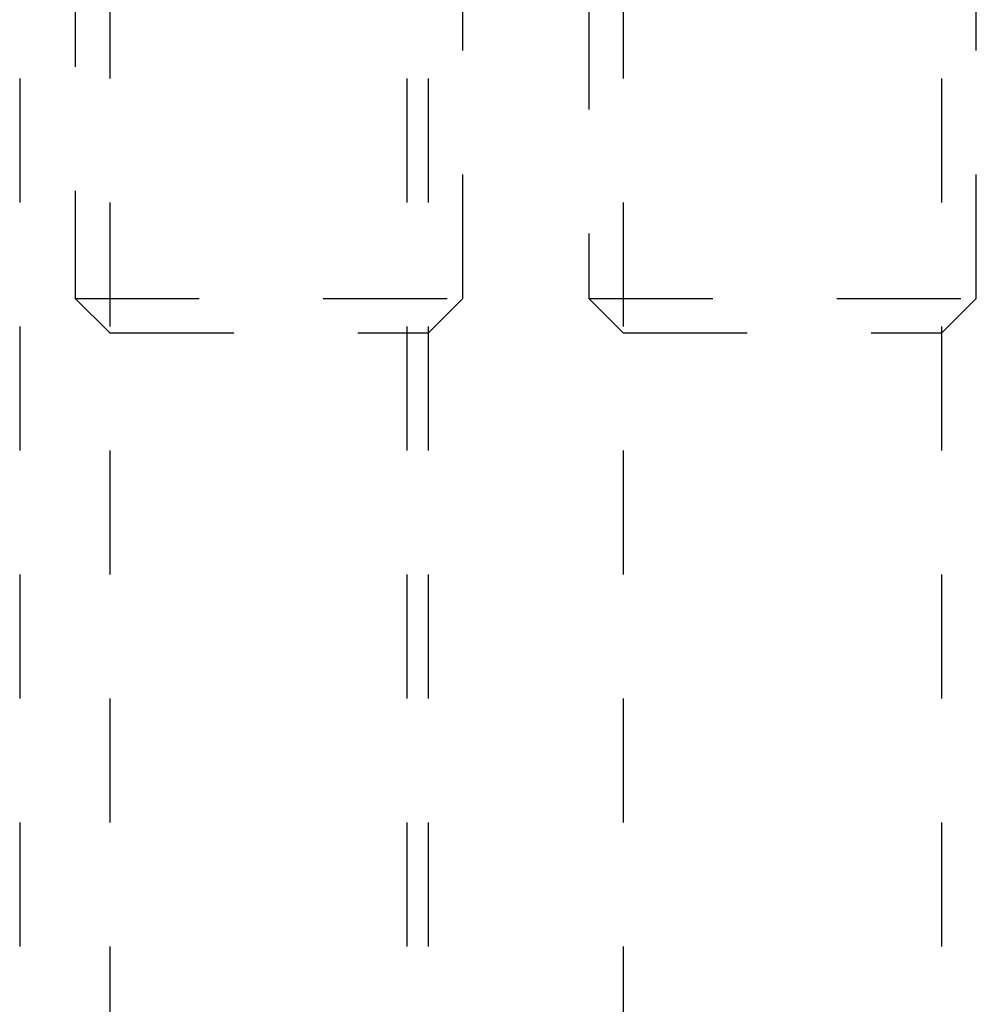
# Model space of a CAD drawing. Header units: inches. Extents: x 1907 to 2452, y -210 to -54.
# Tile 119 of 256: x 1956.33 to 1957.101, y -168.81 to -168.016. Entities that reach past the tile are written whole.
import ezdxf

# ---------------------------------------------------------------- set-up
doc = ezdxf.new("R2010")
doc.units = ezdxf.units.IN
doc.header["$LTSCALE"] = 0.5
doc.header["$MEASUREMENT"] = 0
doc.linetypes.add('HIDDEN', pattern=[0.225, 0.15, -0.075])
doc.layers.add('SID-M-H', color=4, linetype='HIDDEN')

msp = doc.modelspace()

# ---------------------------------------------------------------- linework, layer by layer
at = {"layer": 'SID-M-H'}
for p, q in [((1956.78899, -164.38851), (1956.78899, -168.24076)), ((1957.10149, -168.24076), (1957.10149, -164.38851)), ((1956.37479, -167.154), (1956.37479, -168.24076)), ((1956.68729, -168.24076), (1956.68729, -167.154)), ((1956.32993, -167.26351), (1956.32993, -169.76351)), ((1956.64243, -169.76351), (1956.64243, -167.49146)), ((1956.40254, -167.76351), (1956.40254, -169.76351)), ((1956.65954, -169.76351), (1956.65954, -167.76351)), ((1956.81674, -167.76351), (1956.81674, -169.76351)), ((1957.07374, -169.76351), (1957.07374, -167.76351)), ((1956.37479, -168.24076), (1956.68729, -168.24076)), ((1956.37479, -168.24076), (1956.40254, -168.26851)), ((1956.65954, -168.26851), (1956.68729, -168.24076)), ((1956.78899, -168.24076), (1957.10149, -168.24076)), ((1956.78899, -168.24076), (1956.81674, -168.26851)), ((1957.07374, -168.26851), (1957.10149, -168.24076)), ((1956.40254, -168.26851), (1956.65954, -168.26851)), ((1956.81674, -168.26851), (1957.07374, -168.26851))]:
    msp.add_line(p, q, dxfattribs=at)

doc.saveas('drawing.dxf')
